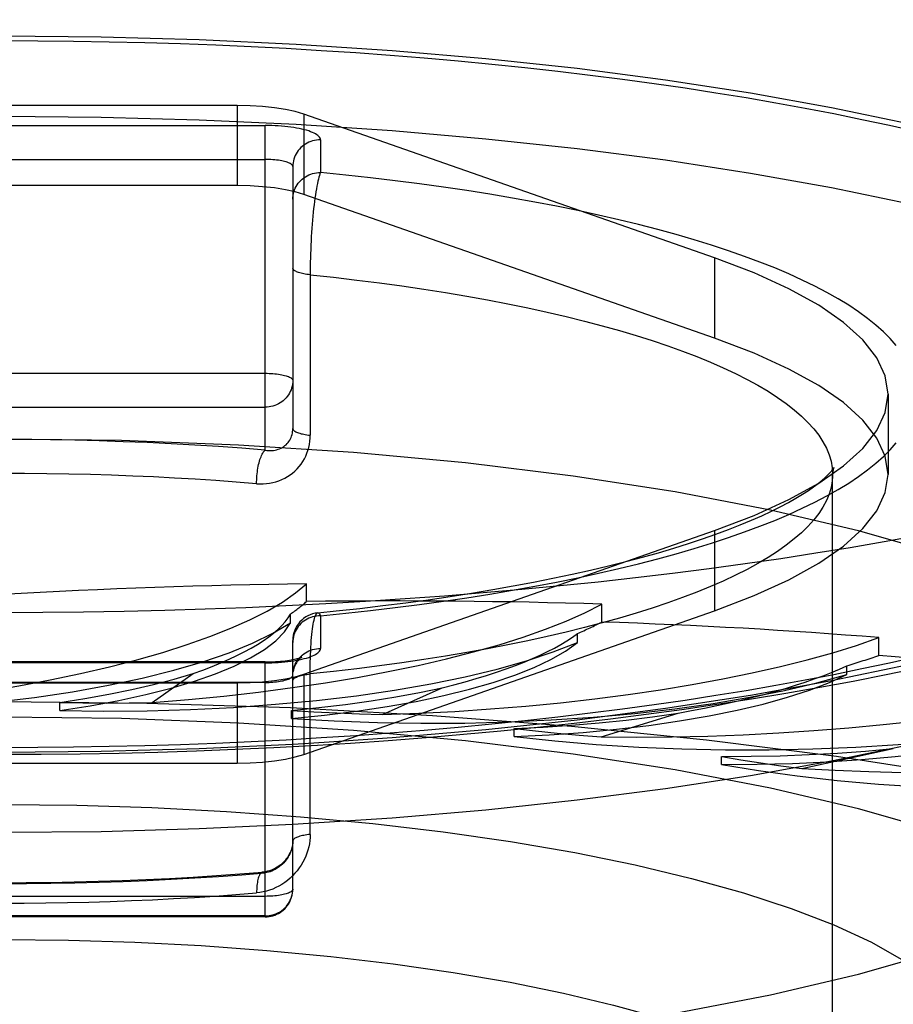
# Model space of a CAD drawing. Header units: inches. Extents: x 0 to 243, y 0 to 157.
# Tile 169 of 256: x 46.299 to 46.614, y 115.27 to 115.626. Entities that reach past the tile are written whole.
import ezdxf

# ---------------------------------------------------------------- set-up
doc = ezdxf.new("R2010")
doc.units = ezdxf.units.IN
doc.header["$LTSCALE"] = 13.3571428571
doc.header["$MEASUREMENT"] = 0
doc.linetypes.add('HIDDEN', pattern=[0.2, 0.1, -0.1])
doc.layers.get('0').update_dxf_attribs({"linetype": 'CONTINUOUS'})
doc.layers.add('DEFAULT_2', color=8, linetype='HIDDEN')

msp = doc.modelspace()

# ---------------------------------------------------------------- linework, layer by layer
at = {"color": 7, "linetype": 'Continuous'}
msp.add_line((46.4333420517, 115.3376268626), (46.3974757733, 115.3352836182), dxfattribs=at)
for points in [[(46.7914320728, 115.4542597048), (46.7911969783, 115.4525625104), (46.7873864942, 115.4433774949), (46.7810444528, 115.4342866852), (46.7722222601, 115.4253355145), (46.7609460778, 115.4165708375), (46.7472917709, 115.4080357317), (46.73131099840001, 115.399775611), (46.7131025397, 115.3918303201), (46.6927424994, 115.384242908), (46.6703505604, 115.3770491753), (46.646025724, 115.3702889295), (46.6199061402, 115.3639931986), (46.5921116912, 115.3581977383), (46.562796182, 115.3529281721), (46.53209793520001, 115.3482154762), (46.5001832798, 115.344079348), (46.467206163, 115.3405453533), (46.4333420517, 115.3376268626)], [(46.623104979, 115.4396397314), (46.61107928, 115.437440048), (46.5988352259, 115.4353225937), (46.5863812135, 115.4332888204), (46.5737257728, 115.4313401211), (46.56087757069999, 115.4294778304), (46.54784542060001, 115.4277032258), (46.53463826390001, 115.4260175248), (46.5212651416, 115.424421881), (46.5077352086, 115.4229173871), (46.4940577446, 115.421505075), (46.4802421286, 115.4201859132), (46.4662978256, 115.4189608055), (46.4522343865, 115.417830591), (46.4380614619, 115.4167960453), (46.42378878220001, 115.4158578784), (46.4094261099, 115.4150167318), (46.3949832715, 115.414273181), (46.3804701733, 115.4136277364), (46.36589675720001, 115.4130808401), (46.35127303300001, 115.4126328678), (46.3366090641, 115.4122841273), (46.3219148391, 115.4120348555), (46.3072003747, 115.4118852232), (46.2924757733, 115.4118353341)], [(46.40635643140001, 115.3640222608), (46.4182735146, 115.3647590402), (46.43198134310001, 115.3657109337), (46.4456051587, 115.3667623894), (46.4591373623, 115.3679133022), (46.4725700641, 115.3691635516), (46.4858960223, 115.3705130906), (46.4991077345, 115.3719618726), (46.5121980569, 115.3735099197), (46.5251591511, 115.3751572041), (46.5379855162, 115.3769040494), (46.5506706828, 115.3787507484), (46.5632092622, 115.3806978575), (46.5755949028, 115.3827459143), (46.5878233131, 115.3848959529), (46.5998887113, 115.3871489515), (46.6117880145, 115.3895066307), (46.6235160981, 115.3919706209)], [(46.2924757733, 115.3606938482), (46.306567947, 115.3607441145), (46.3206522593, 115.3608949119), (46.3347184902, 115.3611461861), (46.3487586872, 115.3614978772), (46.3627642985, 115.3619498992), (46.37672695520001, 115.3625021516), (46.39063819, 115.3631545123), (46.40635643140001, 115.3640222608)], [(46.3974757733, 115.3352836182), (46.36363319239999, 115.33370207), (46.3282355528, 115.33271752), (46.2924757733, 115.3323848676)]]:
    msp.add_lwpolyline(points, dxfattribs=at)
at = {"layer": 'DEFAULT_2', "color": 8, "linetype": 'HIDDEN'}
for p, q in [((48.8549757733, 115.6260446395), (44.6764757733, 115.6260446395)), ((46.3773474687, 115.5950762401), (46.2076040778, 115.5950762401)), ((46.3773474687, 115.5950762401), (46.3773474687, 115.5660984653)), ((46.4014698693, 115.5919278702), (46.4014698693, 115.5629500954)), ((46.5497813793, 115.5400116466), (46.4014698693, 115.5919278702)), ((46.1974757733, 115.5878293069), (46.3874757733, 115.5878293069)), ((46.3874757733, 115.4705534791), (46.3874757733, 115.5878293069)), ((46.4074757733, 115.582652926), (46.4074757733, 115.5708284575)), ((46.1974757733, 115.5755818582), (46.3874757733, 115.5755818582)), ((46.3974757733, 115.5729936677), (46.3974757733, 115.4783477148)), ((46.3773474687, 115.5660984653), (46.2076040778, 115.5660984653)), ((46.4014698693, 115.5629500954), (46.39836810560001, 115.5638713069)), ((46.5497813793, 115.5110338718), (46.4014698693, 115.5629500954)), ((46.5497813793, 115.5400116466), (46.5497813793, 115.5110338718)), ((46.1974757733, 115.4983077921), (46.3874757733, 115.4983077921)), ((46.6124757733, 115.490772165), (46.6124757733, 115.4617943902)), ((46.1974757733, 115.4860603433), (46.3874757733, 115.4860603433)), ((46.5924757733, 114.3500137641), (46.5924757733, 115.4617943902)), ((46.4014698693, 115.3896164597), (46.5497813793, 115.4415326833)), ((46.5497813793, 115.4415326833), (46.5497813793, 115.4125549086)), ((46.4024403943, 115.415859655), (46.4024403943, 115.4222918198)), ((46.50906379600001, 115.4084652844), (46.50906379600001, 115.4148974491)), ((46.3966028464, 115.4081372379), (46.3966028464, 115.4113525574)), ((46.4014698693, 115.3606386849), (46.5497813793, 115.4125549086)), ((46.4074757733, 115.4107158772), (46.4074757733, 115.3988914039)), ((46.50027099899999, 115.4010741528), (46.50027099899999, 115.4042894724)), ((46.6091062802, 115.3963912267), (46.6091062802, 115.4028233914)), ((46.3974757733, 115.3119580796), (46.3974757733, 115.4018321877)), ((46.3874757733, 115.3940557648), (46.1974757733, 115.3940557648)), ((46.3874757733, 115.393715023), (46.1974757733, 115.393715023)), ((46.3874757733, 115.3019580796), (46.3874757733, 115.3940557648)), ((46.5976253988, 115.3894591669), (46.5976253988, 115.3926744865)), ((46.3467391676, 115.3793683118), (46.36151031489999, 115.3898720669)), ((46.4014698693, 115.3896164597), (46.4014698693, 115.3606386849)), ((46.3874757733, 115.3866439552), (46.1974757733, 115.3866439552)), ((46.2076040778, 115.3864680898), (46.3773474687, 115.3864680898)), ((46.3773474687, 115.3864680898), (46.3773474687, 115.357490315)), ((46.42990107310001, 115.3750277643), (46.4514950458, 115.3847080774)), ((46.313299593, 115.3764690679), (46.313299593, 115.3793933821)), ((46.396986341, 115.3736310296), (46.396986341, 115.3765553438)), ((46.5088873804, 115.3670155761), (46.5366480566, 115.3755783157)), ((46.4333420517, 115.3666046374), (46.4087653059, 115.3649820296)), ((46.4774975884, 115.3670749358), (46.4774975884, 115.36999925)), ((46.4087653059, 115.3649820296), (46.3974757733, 115.364261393)), ((46.5523870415, 115.3569999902), (46.5523870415, 115.3599243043)), ((46.5812981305, 115.3555751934), (46.614382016, 115.3627601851)), ((46.2076040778, 115.357490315), (46.3773474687, 115.357490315)), ((46.3972422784, 115.3098097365), (46.3973739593, 115.310583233)), ((46.3973714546, 115.3105174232), (46.3974502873, 115.3112689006)), ((46.3974495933, 115.3112349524), (46.3974757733, 115.3119580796)), ((46.3874757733, 115.3093698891), (46.1974757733, 115.3093698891)), ((46.3874757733, 115.3022988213), (46.1974757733, 115.3022988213)), ((46.3874757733, 115.3019580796), (46.1974757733, 115.3019580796)), ((48.7299757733, 115.2709381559), (44.6764757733, 115.2709381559))]:
    msp.add_line(p, q, dxfattribs=at)
for points in [[(46.2924757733, 115.6201816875), (46.3282355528, 115.6198490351), (46.36363319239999, 115.6188644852), (46.398757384, 115.6172230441), (46.4333420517, 115.6149396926), (46.467206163, 115.6120212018), (46.5001832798, 115.6084872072), (46.53209793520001, 115.6043510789), (46.562796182, 115.599638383), (46.5921116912, 115.5943688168), (46.6199061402, 115.5885733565), (46.646025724, 115.5822776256), (46.6703505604, 115.5755173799), (46.6927424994, 115.5683236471), (46.7131025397, 115.560736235), (46.73131099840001, 115.5527909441), (46.7472917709, 115.5445308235), (46.7609460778, 115.5359957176), (46.7722222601, 115.5272310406), (46.7810444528, 115.51827987), (46.7873864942, 115.5091890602), (46.7911969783, 115.5000040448), (46.7924757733, 115.490772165)], [(46.2924757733, 115.6184993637), (46.3053979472, 115.6184555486), (46.3183026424, 115.6183243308), (46.33119432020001, 115.6181056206), (46.3440595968, 115.6177996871), (46.35688948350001, 115.6174066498), (46.3696752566, 115.6169268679), (46.3824080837, 115.6163605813), (46.3950793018, 115.6157082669), (46.4076801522, 115.6149702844), (46.42020208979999, 115.6141472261), (46.4326364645, 115.6132395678), (46.4449748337, 115.6122480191), (46.4572086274, 115.6111731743), (46.469329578, 115.610015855), (46.48132926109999, 115.6087767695), (46.4931995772, 115.6074568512), (46.5049322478, 115.6060569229), (46.51651938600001, 115.6045780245), (46.5279529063, 115.6030210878), (46.5392251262, 115.6013872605), (46.5503281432, 115.5996775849), (46.5612545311, 115.5978933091), (46.5719966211, 115.5960355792), (46.58254723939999, 115.5941057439), (46.5928989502, 115.5921050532), (46.6030448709, 115.5900349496), (46.61297783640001, 115.5878967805), (46.62269125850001, 115.5856920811)], [(46.4014698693, 115.5919278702), (46.39836810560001, 115.5928490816), (46.3948456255, 115.5936186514), (46.3908524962, 115.5942430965), (46.3865385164, 115.5947028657), (46.3820534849, 115.5949784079), (46.3773474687, 115.5950762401)], [(46.2924757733, 115.5912039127), (46.3282355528, 115.5908712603), (46.36363319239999, 115.5898867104), (46.398757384, 115.5882452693), (46.4333420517, 115.5859619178), (46.467206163, 115.5830434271), (46.5001832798, 115.5795094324), (46.53209793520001, 115.5753733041), (46.562796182, 115.5706606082), (46.5921116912, 115.565391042), (46.6199061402, 115.5595955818), (46.646025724, 115.5532998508), (46.6703505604, 115.5465396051), (46.6927424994, 115.5393458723), (46.7131025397, 115.5317584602), (46.73131099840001, 115.5238131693), (46.7472917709, 115.5155530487), (46.7609460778, 115.5070179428), (46.7722222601, 115.4982532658), (46.7810444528, 115.4893020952), (46.7873864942, 115.4802112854), (46.7911969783, 115.47102627), (46.7924757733, 115.4617943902)], [(46.4074757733, 115.582652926), (46.40743944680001, 115.5829650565), (46.4073306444, 115.5832753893), (46.4071489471, 115.5835846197), (46.406895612, 115.5838906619), (46.40657126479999, 115.5841919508), (46.4061773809, 115.5844876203), (46.4057149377, 115.5847766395), (46.4051860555, 115.5850579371), (46.4045923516, 115.5853304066), (46.4039363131, 115.585593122), (46.4032199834, 115.585845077), (46.4024463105, 115.5860854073), (46.4016178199, 115.5863131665), (46.4007378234, 115.5865275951), (46.3998092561, 115.5867278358), (46.3988357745, 115.586913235), (46.3978207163, 115.5870830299), (46.396767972, 115.5872366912), (46.3956811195, 115.5873735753), (46.3945644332, 115.5874932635), (46.3934220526, 115.5875952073), (46.39225796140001, 115.5876791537), (46.39107550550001, 115.5877447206), (46.389880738, 115.5877917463), (46.3886817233, 115.5878199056), (46.3874757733, 115.5878293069)], [(46.4074757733, 115.582652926), (46.4067623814, 115.5826283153), (46.4060526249, 115.5825546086), (46.4053501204, 115.5824321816), (46.4046584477, 115.5822616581), (46.4039811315, 115.5820439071), (46.40332162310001, 115.5817800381), (46.4026832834, 115.5814713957), (46.4020693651, 115.5811195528), (46.4014829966, 115.5807263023), (46.4009271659, 115.580293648), (46.4004047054, 115.5798237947), (46.3999182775, 115.5793191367), (46.3994703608, 115.5787822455), (46.3990632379, 115.578215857), (46.3986989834, 115.5776228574), (46.3983794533, 115.5770062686), (46.39810627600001, 115.5763692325), (46.3978808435, 115.5757149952), (46.3977043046, 115.5750468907), (46.3975775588, 115.5743683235), (46.3975012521, 115.5736827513), (46.3974757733, 115.5729936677)], [(46.3974757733, 115.5729936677), (46.3974502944, 115.5731783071), (46.39737398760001, 115.5733620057), (46.3972472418, 115.5735438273), (46.3970707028, 115.5737228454), (46.3968452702, 115.5738981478), (46.3965720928, 115.5740688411), (46.3962525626, 115.5742340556), (46.39588830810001, 115.5743929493), (46.3954811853, 115.5745447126), (46.3950332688, 115.5746885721), (46.394546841, 115.5748237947), (46.3940243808, 115.5749496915), (46.3934685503, 115.5750656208), (46.3928821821, 115.575170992), (46.39226826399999, 115.575265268), (46.39162992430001, 115.5753479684), (46.3909704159, 115.575418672), (46.3902930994, 115.5754770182), (46.3896014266, 115.5755227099), (46.38889892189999, 115.5755555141), (46.3881891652, 115.5755752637), (46.3874757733, 115.5755818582)], [(46.3974757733, 115.5611691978), (46.3975012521, 115.5618582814), (46.3975775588, 115.5625438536), (46.3977043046, 115.5632224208), (46.3978808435, 115.5638905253), (46.39810627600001, 115.5645447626), (46.3983794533, 115.5651817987), (46.3986989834, 115.5657983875), (46.3990632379, 115.5663913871), (46.3994703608, 115.5669577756), (46.3999182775, 115.5674946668), (46.4004047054, 115.5679993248), (46.4009271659, 115.5684691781), (46.4014829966, 115.5689018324), (46.4020693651, 115.5692950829), (46.4026832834, 115.5696469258), (46.40332162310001, 115.5699555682), (46.4039811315, 115.5702194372), (46.4046584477, 115.5704371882), (46.4053501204, 115.5706077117), (46.4060526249, 115.5707301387), (46.4067623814, 115.5708038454), (46.4074757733, 115.5708284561)], [(46.4074757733, 115.5708284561), (46.40728991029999, 115.5703633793), (46.4071023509, 115.5698174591), (46.40691522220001, 115.5691921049), (46.4067285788, 115.5684894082), (46.40654304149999, 115.5677116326), (46.4063591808, 115.5668613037), (46.4061775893, 115.5659412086), (46.4059988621, 115.5649543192), (46.4058235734, 115.5639038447), (46.4056523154, 115.5627931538), (46.40548562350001, 115.5616258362), (46.40532407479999, 115.5604055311), (46.4051681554, 115.55913608), (46.4050184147, 115.5578213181), (46.4048752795, 115.5564652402), (46.4047392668, 115.5550718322), (46.4046107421, 115.5536452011), (46.4044901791, 115.5521894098), (46.4043778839, 115.5507086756), (46.4042742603, 115.5492069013), (46.4041795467, 115.5476881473), (46.4040940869, 115.5461562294), (46.4040180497, 115.5446149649), (46.4039517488, 115.5430683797), (46.4038952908, 115.5415203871), (46.403848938, 115.539975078), (46.4038127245, 115.5384365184), (46.40378684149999, 115.5369085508), (46.4037712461, 115.5353949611), (46.4037660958, 115.4759442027)], [(46.6154025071, 115.5083610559), (46.6132472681, 115.5108295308), (46.610810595, 115.5132804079), (46.6080942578, 115.5157115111), (46.6051010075, 115.5181207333), (46.6018331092, 115.5205059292), (46.598293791, 115.5228650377), (46.5944858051, 115.525195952), (46.59041284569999, 115.5274966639), (46.5860781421, 115.5297651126), (46.5814858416, 115.5319993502), (46.57663963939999, 115.5341973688), (46.5715441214, 115.5363572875), (46.5662034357, 115.5384771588), (46.5606225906, 115.5405551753), (46.5548061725, 115.5425894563), (46.5487595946, 115.5445782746), (46.5424878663, 115.5465198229), (46.5359967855, 115.5484124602), (46.52929176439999, 115.5502544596), (46.52237896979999, 115.552044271), (46.5152642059, 115.5537802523), (46.5079539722, 115.5554609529), (46.5004544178, 115.5570848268), (46.4927723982, 115.5586505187), (46.4849144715, 115.5601565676), (46.4768876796, 115.5616017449), (46.4686986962, 115.5629847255), (46.4603551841, 115.564304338), (46.45186467, 115.5655592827), (46.4432342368, 115.5667486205), (46.4344699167, 115.5678713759), (46.4255823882, 115.5689263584), (46.4165859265, 115.5699118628), (46.4074757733, 115.5708284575)], [(46.39836810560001, 115.5638713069), (46.3948456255, 115.5646408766), (46.3908524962, 115.5652653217), (46.3865385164, 115.5657250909), (46.3820534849, 115.5660006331), (46.3773474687, 115.5660984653)], [(46.6124757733, 115.490772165), (46.61145814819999, 115.4973564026), (46.6084308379, 115.5038991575), (46.60339400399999, 115.5103584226), (46.5963982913, 115.5166942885), (46.5874695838, 115.5228652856), (46.5766823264, 115.5288340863), (46.5641299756, 115.5345431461), (46.5497813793, 115.5400116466)], [(46.4037660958, 115.5338997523), (46.4031603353, 115.5339684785), (46.4025734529, 115.5340474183), (46.402008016, 115.5341362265), (46.40146649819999, 115.5342345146), (46.4009512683, 115.5343418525), (46.4004645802, 115.5344577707), (46.400008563, 115.5345817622), (46.3995852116, 115.5347132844), (46.3991963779, 115.5348517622), (46.398843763, 115.5349965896), (46.3985289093, 115.5351471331), (46.3982531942, 115.5353027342), (46.3980178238, 115.5354627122), (46.3978238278, 115.5356263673), (46.3976720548, 115.5357929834), (46.3975631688, 115.5359618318), (46.3974976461, 115.5361321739), (46.3974757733, 115.5363032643)], [(46.4037660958, 115.5338997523), (46.4122189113, 115.5329868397), (46.4205601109, 115.5320075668), (46.4287819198, 115.5309628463), (46.436876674, 115.5298536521), (46.4448368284, 115.528681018), (46.452654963, 115.5274460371), (46.4603237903, 115.5261498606), (46.4678361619, 115.5247936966), (46.4751850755, 115.5233788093), (46.4823636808, 115.5219065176), (46.4893652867, 115.5203781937), (46.4961833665, 115.5187952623), (46.50281156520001, 115.5171591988), (46.5092437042, 115.5154715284), (46.5154737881, 115.513733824), (46.5214960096, 115.5119477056), (46.52730475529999, 115.5101148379), (46.5328946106, 115.5082369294), (46.5382603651, 115.5063157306), (46.54339701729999, 115.5043530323), (46.5482997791, 115.502350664), (46.55296408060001, 115.500310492), (46.55738557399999, 115.4982344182), (46.561560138, 115.4961243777), (46.5654838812, 115.4939823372), (46.56915314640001, 115.4918102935), (46.5725645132, 115.4896102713), (46.5757148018, 115.487384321), (46.5786010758, 115.4851345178), (46.5812206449, 115.4828629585), (46.5835710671, 115.4805717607), (46.5856501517, 115.4782630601), (46.5874559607, 115.4759390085), (46.5889868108, 115.4736017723), (46.59024127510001, 115.4712535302), (46.5912181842, 115.468896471), (46.5919166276, 115.4665327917), (46.5923359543, 115.4641646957), (46.5924757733, 115.4617943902)], [(46.6124757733, 115.4617943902), (46.61145814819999, 115.4683786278), (46.6084308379, 115.4749213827), (46.60339400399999, 115.4813806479), (46.5963982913, 115.4877165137), (46.5874695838, 115.4938875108), (46.5766823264, 115.4998563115), (46.5641299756, 115.5055653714), (46.5497813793, 115.5110338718)], [(46.3874757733, 115.4983077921), (46.3881892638, 115.4983011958), (46.3888991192, 115.4982814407), (46.38960172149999, 115.4982486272), (46.390293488, 115.4982029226), (46.3909708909, 115.49814456), (46.3916304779, 115.4980738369), (46.3922688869, 115.4979911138), (46.39288286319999, 115.4978968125), (46.3934692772, 115.4977914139), (46.39402513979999, 115.4976754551), (46.3945476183, 115.4975495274), (46.3950340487, 115.497414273), (46.3954819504, 115.4972703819), (46.39588904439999, 115.4971185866), (46.3962532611, 115.4969596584), (46.3965727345, 115.4967944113), (46.39684583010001, 115.4966236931), (46.3970711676, 115.4964483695), (46.3972476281, 115.4962693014), (46.397374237, 115.4960874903), (46.3974503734, 115.4959039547), (46.3974757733, 115.4957196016)], [(46.3974757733, 115.4957196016), (46.3974502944, 115.495030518), (46.39737398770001, 115.4943449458), (46.3972472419, 115.4936663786), (46.397070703, 115.4929982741), (46.3968452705, 115.4923440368), (46.3965720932, 115.4917070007), (46.39625256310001, 115.4910904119), (46.3958883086, 115.4904974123), (46.3954811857, 115.4899310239), (46.395033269, 115.4893941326), (46.3945468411, 115.4888894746), (46.3940243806, 115.4884196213), (46.3934685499, 115.487986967), (46.3928821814, 115.4875937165), (46.39226826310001, 115.4872418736), (46.3916299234, 115.4869332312), (46.390970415, 115.4866693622), (46.3902930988, 115.4864516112), (46.38960142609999, 115.4862810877), (46.3888989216, 115.4861586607), (46.3881891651, 115.486084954), (46.3874757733, 115.4860603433)], [(46.7924757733, 115.490772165), (46.7911969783, 115.4815402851), (46.7873864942, 115.4723552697), (46.7810444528, 115.46326446), (46.7722222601, 115.4543132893), (46.7609460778, 115.4455486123), (46.7472917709, 115.4370135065), (46.73131099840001, 115.4287533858), (46.7131025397, 115.4208080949), (46.6927424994, 115.4132206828), (46.6703505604, 115.40602695), (46.646025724, 115.3992667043), (46.6199061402, 115.3929709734), (46.5921116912, 115.3871755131), (46.562796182, 115.3819059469), (46.53209793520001, 115.377193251), (46.5001832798, 115.3730571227), (46.467206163, 115.3695231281), (46.4333420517, 115.3666046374)], [(46.5874695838, 115.4586790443), (46.5963982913, 115.4648500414), (46.60339400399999, 115.4711859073), (46.6084308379, 115.4776451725), (46.61145814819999, 115.4841879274), (46.6124757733, 115.490772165)], [(46.3874757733, 115.4705531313), (46.38808392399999, 115.4704687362), (46.38869200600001, 115.4704192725), (46.3892979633, 115.4704047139), (46.3898987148, 115.4704257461), (46.390491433, 115.4704825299), (46.39107336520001, 115.470575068), (46.3916417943, 115.4707030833), (46.3921941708, 115.470866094), (46.3927280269, 115.4710633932), (46.393241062, 115.4712940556), (46.3937311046, 115.4715569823), (46.3941962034, 115.4718508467), (46.39463443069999, 115.4721740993), (46.395044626, 115.4725254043), (46.3954254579, 115.4729031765), (46.3957762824, 115.4733062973), (46.3960963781, 115.4737336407), (46.3963848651, 115.4741837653), (46.3966411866, 115.474655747), (46.3968640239, 115.475146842), (46.3970526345, 115.4756547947), (46.3972064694, 115.4761766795), (46.39732534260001, 115.4767096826), (46.3974094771, 115.47725101), (46.3974593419, 115.4777975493), (46.3974757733, 115.4783477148)], [(46.3974757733, 115.4783477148), (46.3974976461, 115.4781766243), (46.3975631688, 115.4780062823), (46.3976720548, 115.4778374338), (46.3978238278, 115.4776708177), (46.3980178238, 115.4775071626), (46.3982531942, 115.4773471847), (46.3985289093, 115.4771915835), (46.398843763, 115.47704104), (46.3991963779, 115.4768962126), (46.3995852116, 115.4767577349), (46.400008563, 115.4766262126), (46.4004645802, 115.4765022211), (46.4009512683, 115.4763863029), (46.40146649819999, 115.476278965), (46.402008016, 115.476180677), (46.4025734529, 115.4760918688), (46.4031603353, 115.4760129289), (46.4037660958, 115.4759442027)], [(46.3874757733, 115.4705534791), (46.3790769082, 115.4712192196), (46.3706165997, 115.4718227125), (46.3620917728, 115.4723641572), (46.35351165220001, 115.4728429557), (46.3448820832, 115.4732586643), (46.3362101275, 115.4736110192), (46.3275022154, 115.4738996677), (46.3187660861, 115.4741244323), (46.3100094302, 115.4742850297), (46.3012388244, 115.4743814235), (46.29246102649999, 115.4744134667), (46.2836831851, 115.4743812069), (46.2749123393, 115.4742845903), (46.2661555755, 115.4741237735), (46.2574200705, 115.4738988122), (46.2487125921, 115.4736099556), (46.2400397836, 115.47325734), (46.23140919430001, 115.4728413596), (46.2228268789, 115.4723621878), (46.2143039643, 115.4718206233), (46.2058552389, 115.4712176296), (46.1974757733, 115.4705528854)], [(46.7299757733, 115.3613381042), (46.7278539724, 115.3724365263), (46.72156933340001, 115.3834288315), (46.7111226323, 115.3942068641), (46.6966730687, 115.4046706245), (46.6783029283, 115.414714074), (46.6562437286, 115.424247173), (46.6306561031, 115.4331700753), (46.60183499, 115.4414061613), (46.57001319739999, 115.4488656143), (46.53553775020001, 115.4554881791), (46.4987046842, 115.4611975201), (46.45989977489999, 115.4659520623), (46.4194709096, 115.4696918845), (46.3778277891, 115.4723956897), (46.335561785, 115.4740170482), (46.2924757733, 115.4745714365)], [(46.3844112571, 115.4584302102), (46.385590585, 115.4583668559), (46.3867652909, 115.4583747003), (46.3879380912, 115.4584537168), (46.3891008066, 115.4586040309), (46.3902479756, 115.4588262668), (46.3913743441, 115.4591190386), (46.3924744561, 115.4594819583), (46.3935436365, 115.4599127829), (46.3945768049, 115.4604101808), (46.39556987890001, 115.4609711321), (46.3965182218, 115.4615934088), (46.3974185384, 115.4622733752), (46.398266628, 115.4630077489), (46.3990606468, 115.4637932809), (46.39979771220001, 115.4646264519), (46.4004767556, 115.4655047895), (46.4010962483, 115.4664256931), (46.40165465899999, 115.4673859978), (46.4021505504, 115.4683836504), (46.4025820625, 115.469412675), (46.4029468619, 115.4704684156), (46.40324486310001, 115.4715448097), (46.4034747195, 115.4726360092), (46.40363778, 115.4737366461), (46.4037349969, 115.4748384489), (46.4037660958, 115.4759442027)], [(46.3844112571, 115.4584302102), (46.38441906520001, 115.4591255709), (46.3844424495, 115.4598299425), (46.3844812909, 115.4605397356), (46.3845353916, 115.4612513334), (46.38460447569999, 115.4619611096), (46.3846881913, 115.4626654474), (46.3847861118, 115.4633607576), (46.3848977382, 115.4640434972), (46.3850225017, 115.4647101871), (46.3851597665, 115.4653574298), (46.38530883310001, 115.4659819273), (46.385468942, 115.4665804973), (46.3856392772, 115.4671500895), (46.38581897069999, 115.4676878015), (46.386007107, 115.4681908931), (46.3862027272, 115.4686568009), (46.3864048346, 115.4690831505), (46.38661239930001, 115.4694677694), (46.3868243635, 115.4698086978), (46.3870396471, 115.4701041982), (46.3872571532, 115.4703527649), (46.3874757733, 115.4705531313)], [(46.4074757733, 115.4107158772), (46.4165858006, 115.4116324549), (46.4255821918, 115.4126179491), (46.434469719, 115.4136729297), (46.4432340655, 115.4147956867), (46.4518645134, 115.4159850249), (46.4603550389, 115.4172399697), (46.468698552, 115.4185595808), (46.47688753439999, 115.4199425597), (46.48491433, 115.4213877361), (46.4927722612, 115.4228937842), (46.5004542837, 115.4244594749), (46.5079538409, 115.4260833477), (46.515264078, 115.4277640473), (46.5223788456, 115.4295000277), (46.5292916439, 115.4312898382), (46.5359966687, 115.4331318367), (46.5424877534, 115.4350244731), (46.5487594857, 115.4369660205), (46.55480606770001, 115.438954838), (46.5606224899, 115.4409891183), (46.5662033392, 115.443067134), (46.5715440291, 115.4451870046), (46.57663955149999, 115.4473469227), (46.5814857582, 115.4495449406), (46.5860780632, 115.4517791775), (46.5904127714, 115.4540476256), (46.5944857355, 115.456348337), (46.5982937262, 115.4586792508), (46.6018330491, 115.4610383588), (46.60510095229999, 115.4634235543), (46.6080942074, 115.4658327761), (46.61081054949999, 115.4682638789), (46.61324722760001, 115.4707147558), (46.6154024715, 115.4731832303)], [(46.40649955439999, 115.4117845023), (46.4132019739, 115.4124643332), (46.4216848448, 115.4133902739), (46.43004420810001, 115.4143768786), (46.4382710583, 115.4154226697), (46.4463574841, 115.4165261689), (46.4542946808, 115.4176856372), (46.4620742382, 115.4188992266), (46.46968855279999, 115.4201650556), (46.4771306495, 115.4214812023), (46.4843917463, 115.4228452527), (46.4914638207, 115.424254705), (46.4983397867, 115.4257070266), (46.505013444, 115.4271996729), (46.5114762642, 115.4287293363), (46.5177208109, 115.4302926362), (46.5237407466, 115.4318861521), (46.5295308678, 115.4335064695), (46.53508340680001, 115.4351490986), (46.540392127, 115.4368095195), (46.54545163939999, 115.4384830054), (46.55025783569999, 115.4401647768), (46.55480510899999, 115.4418489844), (46.5590896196, 115.4435297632), (46.5631076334, 115.4452005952), (46.566856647, 115.446854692), (46.5703353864, 115.448484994), (46.5735438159, 115.4500841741), (46.5764819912, 115.4516440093), (46.5791510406, 115.4531557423), (46.5815549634, 115.4546111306), (46.58369787, 115.4560008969), (46.5855870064, 115.4573166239), (46.58722942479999, 115.4585486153), (46.5886353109, 115.4596882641), (46.5898143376, 115.4607252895), (46.5907798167, 115.4616511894), (46.59154447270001, 115.4624555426), (46.5921231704, 115.463128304), (46.5925313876, 115.4636579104), (46.5927846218, 115.4640291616), (46.5928255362, 115.4640948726)], [(46.5928255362, 115.4640948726), (46.59290181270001, 115.4642261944), (46.5928996, 115.4642181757), (46.5928023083, 115.463964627), (46.5926616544, 115.4634679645), (46.5925329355, 115.4627381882), (46.5923359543, 115.4594240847)], [(46.3844112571, 115.4584302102), (46.3770869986, 115.4590138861), (46.3696978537, 115.4595496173), (46.3622440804, 115.4600371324), (46.354743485, 115.4604751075), (46.3472198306, 115.4608623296), (46.3396569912, 115.4611997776), (46.3320624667, 115.4614870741), (46.3243880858, 115.4617254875), (46.316581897, 115.4619149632), (46.308660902, 115.4620529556), (46.3006229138, 115.4621374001), (46.2924757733, 115.4621660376)], [(46.5923359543, 115.4594240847), (46.5919166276, 115.4570559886), (46.5912181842, 115.4546923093), (46.59024127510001, 115.4523352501), (46.5889868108, 115.449987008), (46.5874559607, 115.4476497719), (46.5856501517, 115.4453257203), (46.5835710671, 115.4430170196), (46.5812206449, 115.4407258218), (46.5786010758, 115.4384542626), (46.5757148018, 115.4362044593), (46.5725645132, 115.4339785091), (46.56915314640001, 115.4317784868), (46.5654838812, 115.4296064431), (46.561560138, 115.4274644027), (46.55738557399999, 115.4253543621), (46.55296408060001, 115.4232782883), (46.5482997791, 115.4212381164), (46.54339701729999, 115.419235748), (46.5382603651, 115.4172730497), (46.5328946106, 115.4153518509), (46.52730475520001, 115.4134739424), (46.5214960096, 115.4116410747), (46.5154737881, 115.4098549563), (46.5092437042, 115.408117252), (46.50281156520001, 115.4064295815), (46.4961833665, 115.4047935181), (46.4893652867, 115.4032105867), (46.4823636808, 115.4016822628), (46.4751850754, 115.400209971), (46.4678361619, 115.3987950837), (46.46032379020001, 115.3974389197), (46.452654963, 115.3961427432), (46.4448368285, 115.3949077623), (46.4368766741, 115.3937351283), (46.4287819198, 115.392625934), (46.420560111, 115.3915812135), (46.4122189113, 115.3906019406), (46.4037660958, 115.3896890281)], [(46.5497813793, 115.4125549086), (46.5641299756, 115.418023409), (46.5766823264, 115.4237324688), (46.5874695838, 115.4297012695), (46.5963982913, 115.4358722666), (46.60339400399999, 115.4422081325), (46.6084308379, 115.4486673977), (46.61145814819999, 115.4552101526), (46.6124757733, 115.4617943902)], [(46.5497813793, 115.4415326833), (46.5641299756, 115.4470011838), (46.5766823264, 115.4527102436), (46.5874695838, 115.4586790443)], [(46.4074757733, 115.4107158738), (46.4067623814, 115.4106912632), (46.4060526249, 115.4106175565), (46.4053501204, 115.4104951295), (46.4046584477, 115.410324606), (46.4039811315, 115.410106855), (46.40332162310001, 115.409842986), (46.4026832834, 115.4095343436), (46.4020693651, 115.4091825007), (46.4014829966, 115.4087892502), (46.4009271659, 115.4083565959), (46.4004047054, 115.4078867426), (46.3999182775, 115.4073820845), (46.3994703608, 115.4068451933), (46.3990632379, 115.4062788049), (46.3986989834, 115.4056858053), (46.3983794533, 115.4050692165), (46.39810627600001, 115.4044321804), (46.3978808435, 115.4037779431), (46.3977043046, 115.4031098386), (46.3975775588, 115.4024312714), (46.3975012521, 115.4017456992), (46.3974757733, 115.4010566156)], [(46.4037660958, 115.3317334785), (46.4037712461, 115.3911633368), (46.40378684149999, 115.3926142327), (46.4038127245, 115.3940377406), (46.403848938, 115.3954302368), (46.4038952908, 115.3967880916), (46.4039517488, 115.3981076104), (46.4040180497, 115.3993851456), (46.4040940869, 115.4006173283), (46.4041795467, 115.4018007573), (46.4042742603, 115.4029323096), (46.4043778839, 115.4040089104), (46.4044901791, 115.40502742), (46.4046107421, 115.4059848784), (46.4047392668, 115.4068782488), (46.4048752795, 115.4077046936), (46.4050184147, 115.4084615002), (46.4051681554, 115.4091461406), (46.40532407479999, 115.4097562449), (46.40548562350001, 115.4102896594), (46.4056523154, 115.410744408), (46.4058235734, 115.4111187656), (46.4059988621, 115.4114112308), (46.4061775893, 115.4116205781), (46.4063591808, 115.4117458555), (46.4064996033, 115.4117845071)], [(46.4064996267, 115.4117845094), (46.40654304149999, 115.4117863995), (46.4067285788, 115.4117418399), (46.40691522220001, 115.4116121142), (46.4071023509, 115.4113974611), (46.40728991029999, 115.4110985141), (46.4074757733, 115.4107158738)], [(46.2289801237, 115.3755028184), (46.2446979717, 115.376023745), (46.26010647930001, 115.376859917), (46.2752524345, 115.3780154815), (46.28999547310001, 115.3794779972), (46.3042395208, 115.3812410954), (46.3178984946, 115.3832907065), (46.330879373, 115.3856164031), (46.3431068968, 115.3882008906), (46.35449609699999, 115.3910301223), (46.36498308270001, 115.3940839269), (46.37449387, 115.397345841), (46.3829737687, 115.4007906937), (46.39033350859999, 115.4043839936), (46.3966028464, 115.4081372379)], [(46.313299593, 115.3764690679), (46.3242830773, 115.3781926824), (46.3346515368, 115.3801189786), (46.3444327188, 115.3822545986), (46.3535433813, 115.384579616), (46.3619245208, 115.3870819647), (46.3695311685, 115.3897447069), (46.376309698, 115.3925529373), (46.3822270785, 115.3954884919), (46.3872400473, 115.3985352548), (46.39132567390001, 115.4016721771), (46.394441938, 115.4048695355), (46.3966028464, 115.4081372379)], [(46.313299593, 115.3764690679), (46.3291281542, 115.3762756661), (46.3448635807, 115.3764066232), (46.360554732, 115.3768639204), (46.3760550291, 115.3776416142), (46.3912655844, 115.3787377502), (46.40609218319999, 115.3801423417), (46.4204362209, 115.3818493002), (46.4342119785, 115.3838449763), (46.4473263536, 115.3861193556), (46.45970289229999, 115.3886554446), (46.4712576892, 115.3914403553), (46.4819199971, 115.394451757), (46.4915787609, 115.3976596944), (46.50027099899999, 115.4010741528)], [(46.3874757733, 115.393715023), (46.3886817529, 115.393724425), (46.38988078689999, 115.3937525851), (46.3910755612, 115.3937996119), (46.3922580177, 115.3938651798), (46.3934221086, 115.3939491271), (46.3945644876, 115.3940510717), (46.3956811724, 115.3941707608), (46.3967680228, 115.3943076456), (46.3978207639, 115.3944613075), (46.3988358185, 115.3946311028), (46.3998092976, 115.3948165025), (46.4007378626, 115.3950167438), (46.4016178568, 115.395231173), (46.4024463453, 115.3954589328), (46.4032200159, 115.3956992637), (46.40393634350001, 115.3959512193), (46.4045923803, 115.3962139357), (46.4051860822, 115.3964864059), (46.4057149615, 115.3967677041), (46.4061774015, 115.3970567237), (46.4065712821, 115.3973523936), (46.4068956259, 115.3976536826), (46.407148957, 115.3979597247), (46.4073306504, 115.3982689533), (46.4074394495, 115.3985792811), (46.4074757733, 115.3988914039)], [(46.396986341, 115.3736310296), (46.40895937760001, 115.3748348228), (46.4204627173, 115.3762658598), (46.4315281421, 115.3779294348), (46.4420603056, 115.3798096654), (46.4519930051, 115.3818973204), (46.4612705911, 115.3841777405), (46.4698302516, 115.386638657), (46.477627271, 115.3892636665), (46.484608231, 115.392038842), (46.4907364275, 115.3949444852), (46.4959505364, 115.3979532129), (46.50027099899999, 115.4010741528)], [(46.3974757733, 115.3892321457), (46.3975012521, 115.3899212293), (46.3975775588, 115.3906068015), (46.3977043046, 115.3912853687), (46.3978808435, 115.3919534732), (46.39810627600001, 115.3926077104), (46.3983794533, 115.3932447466), (46.3986989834, 115.3938613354), (46.3990632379, 115.394454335), (46.3994703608, 115.3950207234), (46.3999182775, 115.3955576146), (46.4004047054, 115.3960622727), (46.4009271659, 115.396532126), (46.4014829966, 115.3969647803), (46.4020693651, 115.3973580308), (46.4026832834, 115.3977098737), (46.40332162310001, 115.3980185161), (46.4039811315, 115.3982823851), (46.4046584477, 115.3985001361), (46.4053501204, 115.3986706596), (46.4060526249, 115.3987930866), (46.4067623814, 115.3988667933), (46.4074757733, 115.3988914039)], [(46.6226914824, 115.395852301), (46.6129780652, 115.3936475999), (46.6030451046, 115.3915094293), (46.59289918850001, 115.389439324), (46.58254748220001, 115.3874386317), (46.5719968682, 115.3855087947), (46.5612547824, 115.383651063), (46.5503283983, 115.3818667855), (46.5392253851, 115.3801571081), (46.52795316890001, 115.378523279), (46.5165196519, 115.3769663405), (46.5049325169, 115.3754874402), (46.49319984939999, 115.37408751), (46.481329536, 115.3727675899), (46.4693298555, 115.3715285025), (46.45720890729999, 115.3703711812), (46.4449751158, 115.3692963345), (46.4326367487, 115.3683047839), (46.42020237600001, 115.3673971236), (46.4076804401, 115.3665740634), (46.3950795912, 115.3658360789), (46.3824083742, 115.3651837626), (46.369675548, 115.364617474), (46.356889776, 115.36413769), (46.34405989, 115.3637446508), (46.3311946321, 115.3634387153), (46.3183029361, 115.3632200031), (46.3053981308, 115.3630887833), (46.2924757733, 115.3630449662)], [(46.3874757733, 115.3940557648), (46.3884411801, 115.3940626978), (46.3894000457, 115.3940833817), (46.3903489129, 115.3941176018), (46.3912816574, 115.3941649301), (46.3921931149, 115.3942247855), (46.3930778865, 115.3942963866), (46.3939311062, 115.3943787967), (46.3947476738, 115.3944708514), (46.3955232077, 115.3945712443), (46.3962531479, 115.3946784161), (46.3969337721, 115.3947906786), (46.397561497, 115.3949061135), (46.3981334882, 115.3950226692), (46.398647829, 115.3951382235), (46.3991030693, 115.3952505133), (46.3994992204, 115.3953574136), (46.3998363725, 115.3954566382), (46.4001166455, 115.3955463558), (46.4003418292, 115.3956245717), (46.4005154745, 115.3956898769), (46.4006406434, 115.3957407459), (46.40072142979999, 115.3957761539), (46.4007605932, 115.3957945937)], [(46.4007605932, 115.3957945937), (46.4007643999, 115.3957964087), (46.4007334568, 115.3957792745), (46.40067122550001, 115.3957422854), (46.4005805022, 115.3956842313), (46.4004629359, 115.3956031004), (46.4003207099, 115.3954970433), (46.4001549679, 115.3953631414), (46.3999675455, 115.3951985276), (46.3997599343, 115.394999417), (46.3995341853, 115.3947616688), (46.3992937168, 115.3944816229), (46.3990419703, 115.3941545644), (46.3987856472, 115.3937790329), (46.3985308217, 115.3933522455), (46.3982865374, 115.3928762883), (46.39806080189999, 115.3923526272), (46.3978624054, 115.3917864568), (46.3976988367, 115.3911831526), (46.39757680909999, 115.3905505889)], [(46.31331627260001, 115.3793961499), (46.3224127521, 115.3808018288), (46.3310970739, 115.3823467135), (46.3393818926, 115.3840336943), (46.3472292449, 115.3858541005), (46.3546011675, 115.3877992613), (46.36151031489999, 115.3898720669)], [(46.3773474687, 115.3864680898), (46.3820534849, 115.386565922), (46.3865385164, 115.3868414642), (46.3908524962, 115.3873012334), (46.3948456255, 115.3879256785), (46.39836810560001, 115.3886952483), (46.4014698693, 115.3896164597)], [(46.3874757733, 115.3866439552), (46.3881891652, 115.3866505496), (46.38889892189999, 115.3866702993), (46.3896014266, 115.3867031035), (46.3902930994, 115.3867487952), (46.3909704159, 115.3868071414), (46.39162992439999, 115.386877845), (46.3922682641, 115.3869605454), (46.3928821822, 115.3870548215), (46.3934685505, 115.3871601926), (46.3940243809, 115.3872761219), (46.3945468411, 115.3874020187), (46.3950332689, 115.3875372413), (46.3954811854, 115.3876811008), (46.3958883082, 115.3878328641), (46.39625256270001, 115.3879917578), (46.3965720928, 115.3881569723), (46.3968452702, 115.3883276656), (46.3970707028, 115.388502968), (46.3972472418, 115.3886819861), (46.39737398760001, 115.3888638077), (46.3974502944, 115.3890475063), (46.3974757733, 115.3892321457)], [(46.396986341, 115.3736310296), (46.4124446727, 115.3727291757), (46.4280289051, 115.3721509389), (46.4437884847, 115.3718960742), (46.4595750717, 115.3719653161), (46.4752899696, 115.3723611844), (46.4908336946, 115.3730780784), (46.5061050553, 115.3741144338), (46.5210104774, 115.3754606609), (46.5354515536, 115.377111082), (46.5493415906, 115.3790523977), (46.5625893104, 115.3812756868), (46.5751100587, 115.3837621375), (46.5867743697, 115.386487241), (46.5976253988, 115.3894591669)], [(46.3974757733, 115.387285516), (46.3974976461, 115.3874566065), (46.3975631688, 115.3876269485), (46.3976720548, 115.3877957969), (46.3978238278, 115.3879624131), (46.3980178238, 115.3881260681), (46.3982531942, 115.3882860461), (46.3985289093, 115.3884416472), (46.398843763, 115.3885921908), (46.3991963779, 115.3887370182), (46.3995852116, 115.3888754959), (46.400008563, 115.3890070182), (46.4004645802, 115.3891310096), (46.4009512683, 115.3892469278), (46.40146649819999, 115.3893542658), (46.402008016, 115.3894525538), (46.4025734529, 115.389541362), (46.4031603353, 115.3896203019), (46.4037660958, 115.3896890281)], [(46.4774975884, 115.3670749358), (46.4900963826, 115.367722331), (46.5023850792, 115.3686146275), (46.5143985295, 115.3697556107), (46.5260321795, 115.3711339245), (46.5372146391, 115.3727434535), (46.54788126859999, 115.3745722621), (46.5579619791, 115.376611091), (46.5674017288, 115.3788457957), (46.5761385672, 115.3812650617), (46.58412313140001, 115.3838511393), (46.59127665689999, 115.3865798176), (46.5976253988, 115.3894591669)], [(46.3970046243, 115.3765573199), (46.4069060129, 115.3775328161), (46.41649490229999, 115.3786639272), (46.4257856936, 115.3799529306), (46.434735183, 115.3813929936), (46.4433001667, 115.3829772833), (46.4514950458, 115.3847080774)], [(46.9257367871, 115.215749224), (46.9235738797, 115.2292839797), (46.9170999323, 115.2427262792), (46.9063591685, 115.2559842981), (46.8914249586, 115.2689674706), (46.8723993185, 115.2815871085), (46.8494122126, 115.2937570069), (46.82262066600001, 115.3053940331), (46.7922076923, 115.3164186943), (46.7583810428, 115.326755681), (46.721371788, 115.336334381), (46.6814327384, 115.3450893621), (46.6388367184, 115.352960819), (46.5938747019, 115.3598949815), (46.5468538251, 115.3658444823), (46.4980952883, 115.3707686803), (46.4479321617, 115.3746339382), (46.3967071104, 115.3774138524), (46.3447700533, 115.3790894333), (46.2924757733, 115.3796492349)], [(46.31331627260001, 115.3793961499), (46.32168141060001, 115.3792509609), (46.3300402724, 115.3791979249), (46.33839285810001, 115.3792370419), (46.3467391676, 115.3793683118)], [(46.7299757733, 115.2608818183), (46.7278539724, 115.2719802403), (46.72156933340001, 115.2829725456), (46.7111226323, 115.2937505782), (46.6966730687, 115.3042143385), (46.6783029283, 115.3142577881), (46.6562437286, 115.3237908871), (46.6306561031, 115.3327137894), (46.60183499, 115.3409498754), (46.57001319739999, 115.3484093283), (46.53553775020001, 115.3550318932), (46.4987046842, 115.3607412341), (46.45989977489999, 115.3654957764), (46.4194709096, 115.3692355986), (46.3778277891, 115.3719394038), (46.335561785, 115.3735607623), (46.2924757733, 115.3741151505)], [(46.3970046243, 115.3765573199), (46.4051452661, 115.3760383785), (46.4133415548, 115.375610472), (46.4215934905, 115.3752736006), (46.42990107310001, 115.3750277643)], [(46.4775169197, 115.3700003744), (46.4879223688, 115.370516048), (46.4981244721, 115.3711990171), (46.5081389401, 115.3720508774), (46.517918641, 115.3730668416), (46.527416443, 115.3742421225), (46.5366480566, 115.3755783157)], [(46.4774975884, 115.3670749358), (46.4921159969, 115.3654920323), (46.5070755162, 115.3642221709), (46.52242467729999, 115.3632628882), (46.5380178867, 115.3626215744), (46.553759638, 115.3623051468), (46.569548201, 115.3623125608), (46.5852828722, 115.3626468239), (46.6008650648, 115.3633026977), (46.6161940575, 115.3642790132), (46.6311755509, 115.3655665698), (46.6457136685, 115.3671606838), (46.6597124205, 115.3690466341), (46.6730278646, 115.3712061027), (46.6857079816, 115.3736451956)], [(46.5523870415, 115.3569999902), (46.5652287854, 115.3570713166), (46.5779294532, 115.3573977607), (46.5905259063, 115.3579814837), (46.6029075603, 115.3588160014), (46.6150000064, 115.3598984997), (46.62673157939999, 115.3612201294), (46.6380270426, 115.362774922), (46.64882270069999, 115.3645514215), (46.6590499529, 115.3665412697), (46.6686482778, 115.3687292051), (46.67752386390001, 115.3710949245), (46.6857079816, 115.3736451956)], [(46.4775169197, 115.3700003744), (46.485185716, 115.3691234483), (46.4929703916, 115.3683336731), (46.50087094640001, 115.3676310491), (46.5088873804, 115.3670155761)], [(46.3974757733, 115.364261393), (46.36363319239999, 115.3626798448), (46.3282355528, 115.3616952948), (46.2924757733, 115.3613626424)], [(46.2924757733, 115.248104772), (46.335561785, 115.2486591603), (46.3778277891, 115.2502805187), (46.4194709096, 115.2529843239), (46.45989977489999, 115.2567241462), (46.4987046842, 115.2614786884), (46.53553775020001, 115.2671880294), (46.57001319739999, 115.2738105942), (46.60183499, 115.2812700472), (46.6306561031, 115.2895061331), (46.6562437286, 115.2984290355), (46.6783029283, 115.3079621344), (46.6966730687, 115.318005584), (46.7111226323, 115.3284693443), (46.72156933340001, 115.339247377), (46.7278539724, 115.3502396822), (46.7299757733, 115.3613381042)], [(46.3773474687, 115.357490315), (46.3820534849, 115.3575881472), (46.3865385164, 115.3578636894), (46.3908524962, 115.3583234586), (46.3948456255, 115.3589479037), (46.39836810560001, 115.3597174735), (46.4014698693, 115.3606386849)], [(46.5524068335, 115.3599245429), (46.5630001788, 115.3599647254), (46.5735055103, 115.3601788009), (46.5839393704, 115.3605676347), (46.5942521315, 115.3611286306), (46.6043941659, 115.3618591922), (46.614382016, 115.3627601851)], [(46.5524068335, 115.3599245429), (46.55937077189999, 115.358716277), (46.5665073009, 115.3575886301), (46.5738164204, 115.3565416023), (46.5812981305, 115.3555751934)], [(46.5523870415, 115.3569999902), (46.565721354, 115.3547841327), (46.5796016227, 115.3528612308), (46.5940739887, 115.3512266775), (46.6090000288, 115.349894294), (46.6242903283, 115.3488751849), (46.6398440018, 115.3481728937), (46.6555638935, 115.3477949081), (46.67134939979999, 115.3477405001), (46.6871005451, 115.3480130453), (46.7027182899, 115.3486077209), (46.7181050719, 115.3495242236), (46.7331564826, 115.3507523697), (46.7477184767, 115.3522805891), (46.7618424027, 115.3541127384)], [(46.2924757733, 115.3425179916), (46.3195401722, 115.3422549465), (46.3465203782, 115.3414395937), (46.3735321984, 115.3400705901), (46.4002282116, 115.338151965), (46.4263718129, 115.3356781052), (46.4517463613, 115.3326765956), (46.4761075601, 115.3291611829), (46.49930177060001, 115.3251677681), (46.5211168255, 115.3207283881), (46.541484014, 115.3158683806), (46.56029333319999, 115.3106141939), (46.57745649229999, 115.3049945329), (46.5928818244, 115.2990322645), (46.6064694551, 115.2927713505), (46.6181080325, 115.2862479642)], [(46.4037660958, 115.3317334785), (46.4037349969, 115.330621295), (46.40363778, 115.3294994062), (46.4034747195, 115.3283651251), (46.40324486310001, 115.3272265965), (46.4029468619, 115.3260890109), (46.4025820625, 115.324958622), (46.4021505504, 115.323841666), (46.40165465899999, 115.3227434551), (46.4010962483, 115.3216705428), (46.4004767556, 115.3206254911), (46.39979771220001, 115.3196120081), (46.3990606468, 115.3186332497), (46.398266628, 115.3176921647), (46.3974185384, 115.3167931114), (46.3965182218, 115.3159399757), (46.39556987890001, 115.3151371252), (46.3945768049, 115.3143890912), (46.3935436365, 115.3136992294), (46.3924744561, 115.3130715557), (46.3913743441, 115.3125085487), (46.3902479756, 115.3120134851), (46.3891008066, 115.3115878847), (46.3879380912, 115.3112341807), (46.3867652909, 115.3109527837), (46.385590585, 115.3107450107), (46.3844112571, 115.310610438)], [(46.4037660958, 115.3317334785), (46.4031603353, 115.3316647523), (46.4025734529, 115.3315858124), (46.402008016, 115.3314970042), (46.40146649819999, 115.3313987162), (46.4009512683, 115.3312913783), (46.4004645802, 115.33117546), (46.400008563, 115.3310514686), (46.3995852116, 115.3309199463), (46.3991963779, 115.3307814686), (46.398843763, 115.3306366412), (46.3985289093, 115.3304860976), (46.3982531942, 115.3303304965), (46.3980178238, 115.3301705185), (46.3978238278, 115.3300068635), (46.3976720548, 115.3298402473), (46.3975631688, 115.3296713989), (46.3974976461, 115.3295010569), (46.3974757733, 115.3293299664)], [(46.3974757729, 115.3293276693), (46.397473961, 115.3291526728), (46.3974453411, 115.3285979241), (46.3973817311, 115.3280361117), (46.3972826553, 115.3274679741), (46.3971476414, 115.3268949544), (46.3969761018, 115.3263184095), (46.3967674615, 115.3257400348), (46.3965208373, 115.3251610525), (46.3962351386, 115.3245827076), (46.3959097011, 115.3240075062), (46.3955435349, 115.3234374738), (46.3951368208, 115.3228765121), (46.3946897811, 115.3223281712), (46.3942030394, 115.3217962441), (46.3936772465, 115.3212842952), (46.39311447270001, 115.3207969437), (46.3925167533, 115.3203382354), (46.3918874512, 115.3199126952), (46.3912301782, 115.3195243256), (46.3905488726, 115.3191766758), (46.3898478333, 115.3188728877), (46.3891315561, 115.3186155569), (46.3884047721, 115.3184068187), (46.3876720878, 115.3182482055), (46.3869387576, 115.3181408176), (46.3866455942, 115.3181122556)], [(46.3974757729, 115.3293275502), (46.3974593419, 115.3287731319), (46.3974094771, 115.3282058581), (46.39732534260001, 115.3276297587), (46.3972064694, 115.3270478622), (46.3970526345, 115.3264627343), (46.3968640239, 115.3258776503), (46.3966411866, 115.3252956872), (46.3963848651, 115.3247198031), (46.3960963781, 115.3241533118), (46.3957762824, 115.3235976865), (46.3954254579, 115.323054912), (46.395044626, 115.3225267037), (46.39463443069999, 115.3220146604), (46.3941962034, 115.3215212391), (46.3937311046, 115.3210484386), (46.393241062, 115.3205989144), (46.3927280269, 115.320174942), (46.3921941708, 115.319778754), (46.3916417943, 115.3194123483), (46.39107336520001, 115.3190775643), (46.390491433, 115.3187760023), (46.3898987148, 115.3185090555), (46.3892979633, 115.318277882), (46.3886920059, 115.3180833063), (46.38808392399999, 115.3179261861), (46.3874757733, 115.3178060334)], [(46.1974757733, 115.3178057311), (46.2058746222, 115.3171399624), (46.2143350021, 115.3165364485), (46.222860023, 115.3159949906), (46.23144035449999, 115.3155161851), (46.24007004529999, 115.3151004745), (46.2487420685, 115.3147481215), (46.257449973, 115.3144594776), (46.26618608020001, 115.3142347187), (46.2749427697, 115.3140741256), (46.2837134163, 115.3139777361), (46.29249123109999, 115.3139456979), (46.3012690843, 115.3139779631), (46.31003994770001, 115.3140745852), (46.3187967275, 115.3142354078), (46.32753223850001, 115.3144603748), (46.336239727, 115.3147492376), (46.3449125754, 115.315101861), (46.3535431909, 115.3155178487), (46.3621255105, 115.3159970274), (46.3706483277, 115.3165385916), (46.37909676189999, 115.3171415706), (46.3874757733, 115.3178062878)], [(46.1983061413, 115.3181122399), (46.2066128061, 115.3174535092), (46.2149915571, 115.3168556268), (46.2234356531, 115.3163191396), (46.2319378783, 115.3158445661), (46.2404910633, 115.3154323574), (46.24908800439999, 115.3150829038), (46.2577214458, 115.3147965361), (46.2663841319, 115.3145735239), (46.2750687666, 115.3144140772), (46.2837680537, 115.3143183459), (46.29247467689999, 115.3142864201), (46.30118131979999, 115.31431833), (46.3098806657, 115.3144140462), (46.31856539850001, 115.3145734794), (46.32722822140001, 115.3147964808), (46.3358618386, 115.3150828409), (46.34445899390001, 115.3154322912), (46.3530124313, 115.3158445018), (46.3615149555, 115.3163190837), (46.36995936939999, 115.316855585), (46.3783384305, 115.3174534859), (46.38664540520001, 115.3181122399)], [(46.38664540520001, 115.3181122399), (46.38661239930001, 115.3181088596), (46.3864048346, 115.3180579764), (46.3862027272, 115.317956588), (46.386007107, 115.3178052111), (46.38581897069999, 115.3176046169), (46.3856392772, 115.3173558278), (46.385468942, 115.3170601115), (46.38530883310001, 115.3167189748), (46.3851597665, 115.3163341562), (46.3850225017, 115.3159076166), (46.3848977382, 115.3154415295), (46.3847861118, 115.31493827), (46.3846881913, 115.3144004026), (46.38460447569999, 115.3138306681), (46.3845353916, 115.3132319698), (46.3844812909, 115.3126073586), (46.3844424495, 115.3119600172), (46.38441906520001, 115.3112932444), (46.3844112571, 115.310610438)], [(46.3874757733, 115.3178060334), (46.3872571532, 115.3179571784), (46.3870396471, 115.3180583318), (46.3868243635, 115.3181089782), (46.3866455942, 115.3181122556)], [(46.2924757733, 115.3068746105), (46.3004584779, 115.3069021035), (46.3083443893, 115.3069833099), (46.3161059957, 115.3071158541), (46.3238055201, 115.307299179), (46.3315037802, 115.3075344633), (46.33917647, 115.307821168), (46.3468254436, 115.3081594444), (46.35443295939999, 115.3085485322), (46.3619729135, 115.3089867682), (46.3694733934, 115.3094755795), (46.3769579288, 115.3100169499), (46.3844112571, 115.310610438)], [(46.3974757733, 115.3119580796), (46.3974502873, 115.3117734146), (46.3973739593, 115.3115896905), (46.3972471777, 115.3114078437), (46.3970705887, 115.3112288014), (46.396845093, 115.3110534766), (46.3965718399, 115.3108827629), (46.3962522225, 115.3107175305), (46.3958878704, 115.3105586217), (46.3954806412, 115.3104068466), (46.395032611, 115.3102629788), (46.3945460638, 115.3101277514), (46.3940234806, 115.3100018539), (46.3934675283, 115.3098859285), (46.3928810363, 115.3097805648), (46.3922669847, 115.3096862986), (46.39162851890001, 115.3096036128), (46.3909689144, 115.3095329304), (46.3902915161, 115.3094746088), (46.3895996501, 115.3094289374), (46.3888971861, 115.3093961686), (46.3881880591, 115.3093764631), (46.3874757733, 115.3093698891)], [(46.3874757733, 115.3022988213), (46.3881880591, 115.3023233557), (46.3888971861, 115.3023968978), (46.3895996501, 115.3025191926), (46.3902915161, 115.3026896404), (46.3909689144, 115.3029072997), (46.39162851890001, 115.3031710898), (46.3922669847, 115.3034796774), (46.3928810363, 115.3038314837), (46.3934675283, 115.3042247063), (46.3940234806, 115.3046573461), (46.3945460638, 115.3051272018), (46.395032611, 115.3056318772), (46.3954806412, 115.3061687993), (46.3958878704, 115.3067352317), (46.3962522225, 115.3073282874), (46.3965718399, 115.307944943), (46.396845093, 115.3085820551), (46.3970705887, 115.3092363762), (46.3972471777, 115.3099045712)], [(46.3874757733, 115.3019580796), (46.3882035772, 115.3019845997), (46.388921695, 115.3020631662), (46.3896295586, 115.3021927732), (46.3903235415, 115.3023721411), (46.3910001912, 115.3025997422), (46.3916574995, 115.3028744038), (46.3922924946, 115.3031945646), (46.3929032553, 115.303559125), (46.3934886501, 115.3039677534), (46.3940418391, 115.3044157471), (46.39455516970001, 115.3048953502), (46.3950325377, 115.3054086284), (46.3954750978, 115.3059571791), (46.3958796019, 115.3065381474), (46.396244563, 115.3071509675), (46.3965652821, 115.3077890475), (46.3968377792, 115.3084434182), (46.3970635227, 115.3091164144), (46.3972422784, 115.3098097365)], [(46.2924757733, 115.2937391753), (46.3164175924, 115.293501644), (46.3404313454, 115.2927819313), (46.3643929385, 115.291570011), (46.3880718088, 115.2898651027), (46.4112649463, 115.2876730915), (46.4337688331, 115.285007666), (46.4553819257, 115.2818910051), (46.47595000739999, 115.2783467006), (46.49530124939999, 115.2744089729), (46.5133647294, 115.270097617), (46.5300493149, 115.2654371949), (46.54527130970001, 115.2604520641), (46.5589573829, 115.255164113), (46.5710046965, 115.2496097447), (46.5813328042, 115.2438239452), (46.5898708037, 115.2378452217), (46.5965615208, 115.2317146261), (46.6013676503, 115.2254687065), (46.60426110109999, 115.2191463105), (46.6052257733, 115.2127935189)]]:
    msp.add_lwpolyline(points, dxfattribs=at)
msp.add_arc((46.4074757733, 115.4018322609), 0.01, 95.6024436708, 179.9999999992, dxfattribs=at)
for centre, major_axis, ratio, start_param, end_param in [((46.211733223, 115.4246772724), (0.1981200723, 0.0121619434), 0.2477856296, -1.3298864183, -0.2900354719), ((46.2924757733, 115.2608818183), (0.6331877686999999, 0.0388693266), 0.2477856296, 1.381053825, 1.5555867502), ((46.330591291, 115.4256425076), (0.1981239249, 0.0115463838), 0.2380506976, -1.503082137, -0.4632311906), ((46.211733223, 115.4182187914), (0.1981239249, 0.0115463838), 0.2380506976, -0.3819767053, -0.2886982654), ((46.2924757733, 115.2608818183), (0.6332000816, 0.0369020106), 0.2380506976, 1.2078581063, 1.3823910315), ((46.23370877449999, 115.4075016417), (0.1642736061, 0.0095736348), 0.2380506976, -0.6933439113, -0.144296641), ((46.330591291, 115.4191840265), (0.198128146, 0.0105932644), 0.2289524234, -0.5548779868, -0.4615995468), ((46.2924757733, 115.2608818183), (0.6332135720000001, 0.03385586), 0.2289524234, 1.0349568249, 1.2094897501), ((46.4482912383, 115.4212511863), (0.198128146, 0.0105932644), 0.2289524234, -1.6759834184, -0.636132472), ((46.3435619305, 115.4076755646), (0.1642771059, 0.0087833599), 0.2289524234, -0.8662451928, -0.3171979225), ((46.4482912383, 115.4147927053), (0.1981322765, 0.0093337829), 0.2207544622, -0.7275692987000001, -0.6342908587), ((46.2924757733, 115.2608818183), (0.6332267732, 0.0298305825), 0.2207544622, 0.8622655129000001, 1.0367984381), ((46.4518628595, 115.4029096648), (0.1642805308, 0.0077390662), 0.2207544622, -1.0389365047, -0.4898892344), ((46.56125681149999, 115.4116367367), (0.1981322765, 0.0093337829), 0.2207544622, -1.8486747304, -0.8088237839), ((46.6660556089, 115.397091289), (0.1981359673, 0.007806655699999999), 0.2136942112, -2.0212280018, -0.9813770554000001)]:
    msp.add_ellipse(centre, major_axis=major_axis, ratio=ratio, start_param=start_param, end_param=end_param, dxfattribs=at)

doc.saveas('drawing.dxf')
